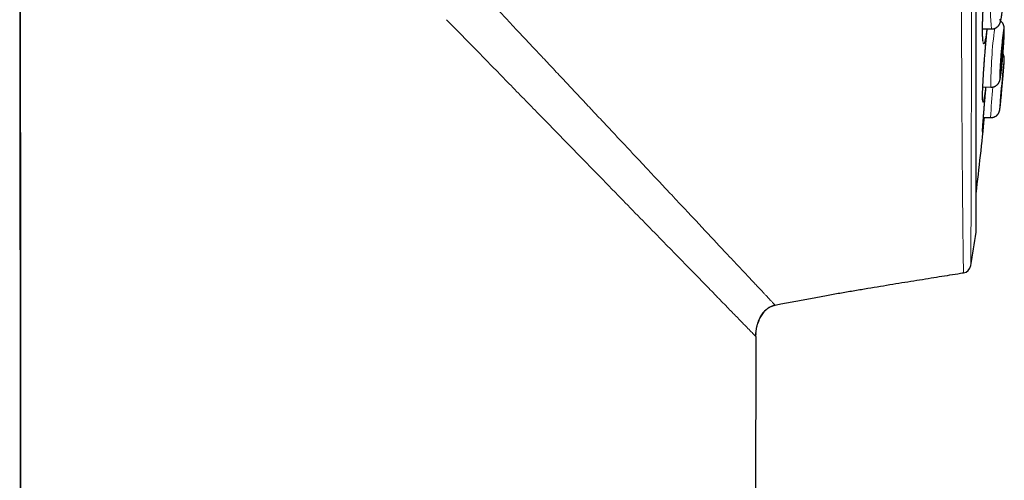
# Model space of a CAD drawing. Header units: millimetres. Extents: x 8 to 761, y 12 to 790.
# Tile 227 of 241: x 575 to 608, y 747 to 763. Entities that reach past the tile are written whole.
import ezdxf

# ---------------------------------------------------------------- set-up
doc = ezdxf.new("R2010")
doc.units = ezdxf.units.MM

msp = doc.modelspace()

# ---------------------------------------------------------------- linework, layer by layer
at = {"color": 7, "linetype": 'Continuous', "lineweight": 30}
for p, q in [((606.993, 755.647), (606.993, 788.982)), ((574.631, 653.903), (574.504, 777.701)), ((607.21, 762.526), (607.511, 762.522)), ((607.512, 762.522), (607.511, 762.522)), ((607.219, 760.552), (607.493, 760.544)), ((607.494, 760.545), (607.493, 760.544)), ((607.241, 759.519), (607.484, 759.51)), ((607.484, 759.51), (607.484, 759.51)), ((606.562, 754.233), (606.562, 754.24)), ((599.509, 752.074), (599.429, 676.793)), ((599.508, 752.075), (599.51, 752.147)), ((599.511, 752.172), (599.51, 752.136))]:
    msp.add_line(p, q, dxfattribs=at)
at = {"color": 252, "linetype": 'Continuous', "lineweight": 0}
for p, q in [((606.99, 755.616), (606.99, 772.314)), ((599.503, 752.08), (599.509, 752.074))]:
    msp.add_line(p, q, dxfattribs=at)
at = {"color": 7, "linetype": 'Continuous', "lineweight": 30, "flags": 128}
for points in [[(574.506, 777.699), (574.569, 715.43), (574.632, 653.903)], [(607.821, 761.065), (607.823, 761.067), (607.825, 761.073), (607.828, 761.082), (607.831, 761.095), (607.834, 761.112), (607.837, 761.133), (607.841, 761.156), (607.845, 761.184), (607.849, 761.214), (607.853, 761.247), (607.857, 761.283), (607.861, 761.321), (607.866, 761.362), (607.87, 761.405), (607.874, 761.449), (607.879, 761.495), (607.883, 761.542), (607.887, 761.589), (607.892, 761.638), (607.896, 761.686), (607.899, 761.735), (607.903, 761.783), (607.906, 761.83), (607.91, 761.877), (607.913, 761.922), (607.915, 761.966), (607.918, 762.008), (607.92, 762.047), (607.922, 762.085), (607.923, 762.119), (607.924, 762.151), (607.925, 762.18), (607.926, 762.206), (607.926, 762.229), (607.926, 762.248), (607.925, 762.263), (607.924, 762.275), (607.923, 762.282), (607.921, 762.286), (607.919, 762.287), (607.917, 762.283), (607.915, 762.275), (607.912, 762.264), (607.909, 762.249), (607.906, 762.23), (607.902, 762.208), (607.898, 762.183), (607.895, 762.154), (607.891, 762.122), (607.886, 762.088), (607.882, 762.05), (607.878, 762.011), (607.873, 761.969), (607.869, 761.926), (607.865, 761.881), (607.86, 761.834), (607.856, 761.787), (607.852, 761.739), (607.848, 761.69), (607.844, 761.642), (607.84, 761.593), (607.837, 761.545), (607.833, 761.498), (607.83, 761.453), (607.827, 761.408), (607.825, 761.365), (607.822, 761.325), (607.82, 761.286), (607.819, 761.25), (607.817, 761.216), (607.816, 761.186), (607.816, 761.159), (607.815, 761.134), (607.815, 761.114), (607.816, 761.096), (607.817, 761.083), (607.818, 761.073), (607.819, 761.067), (607.821, 761.065)], [(607.816, 760.028), (607.817, 760.03), (607.818, 760.036), (607.82, 760.045), (607.821, 760.059), (607.823, 760.076), (607.826, 760.096), (607.829, 760.12), (607.832, 760.147), (607.835, 760.178), (607.838, 760.211), (607.842, 760.247), (607.846, 760.285), (607.85, 760.326), (607.854, 760.368), (607.858, 760.413), (607.862, 760.459), (607.867, 760.506), (607.871, 760.553), (607.876, 760.602), (607.88, 760.65), (607.884, 760.699), (607.888, 760.747), (607.893, 760.794), (607.896, 760.84), (607.9, 760.886), (607.904, 760.929), (607.907, 760.971), (607.91, 761.011), (607.913, 761.048), (607.916, 761.083), (607.918, 761.114), (607.92, 761.143), (607.922, 761.169), (607.924, 761.191), (607.925, 761.21), (607.925, 761.226), (607.926, 761.237), (607.926, 761.245), (607.926, 761.249), (607.925, 761.249), (607.924, 761.245), (607.923, 761.237), (607.921, 761.226), (607.919, 761.211), (607.917, 761.192), (607.914, 761.17), (607.911, 761.144), (607.908, 761.115), (607.905, 761.084), (607.901, 761.049), (607.897, 761.012), (607.894, 760.972), (607.889, 760.93), (607.885, 760.887), (607.881, 760.842), (607.877, 760.795), (607.872, 760.748), (607.868, 760.7), (607.864, 760.652), (607.859, 760.603), (607.855, 760.555), (607.851, 760.507), (607.847, 760.46), (607.843, 760.414), (607.839, 760.37), (607.836, 760.327), (607.832, 760.286), (607.829, 760.248), (607.827, 760.212), (607.824, 760.179), (607.822, 760.148), (607.82, 760.121), (607.818, 760.097), (607.817, 760.076), (607.816, 760.059), (607.816, 760.046), (607.815, 760.036), (607.816, 760.03), (607.816, 760.028)]]:
    msp.add_lwpolyline(points, dxfattribs=at)
at = {"color": 252, "linetype": 'Continuous', "lineweight": 0, "flags": 128}
for points in [[(607.8, 762.851), (607.802, 762.834), (607.804, 762.82), (607.807, 762.81), (607.81, 762.804), (607.814, 762.802)], [(607.814, 762.802), (607.817, 762.803), (607.821, 762.809), (607.826, 762.819), (607.83, 762.832), (607.834, 762.849)], [(607.801, 760.82), (607.803, 760.822), (607.806, 760.827), (607.809, 760.837), (607.812, 760.85), (607.816, 760.867), (607.82, 760.888), (607.824, 760.913), (607.828, 760.941), (607.832, 760.972), (607.837, 761.006), (607.842, 761.044), (607.847, 761.084), (607.852, 761.127), (607.857, 761.173), (607.862, 761.221), (607.867, 761.271), (607.873, 761.323), (607.878, 761.376), (607.883, 761.431), (607.888, 761.487), (607.893, 761.544), (607.898, 761.601), (607.903, 761.659), (607.908, 761.717), (607.912, 761.774), (607.916, 761.832), (607.921, 761.888), (607.924, 761.944), (607.928, 761.998), (607.931, 762.051), (607.935, 762.102), (607.937, 762.151), (607.94, 762.198), (607.942, 762.243), (607.944, 762.285), (607.945, 762.324), (607.947, 762.36), (607.947, 762.393), (607.948, 762.423), (607.948, 762.45), (607.948, 762.473), (607.947, 762.492), (607.946, 762.508), (607.945, 762.52), (607.943, 762.528), (607.942, 762.532), (607.939, 762.532), (607.937, 762.528), (607.934, 762.521), (607.931, 762.509), (607.927, 762.494), (607.924, 762.475), (607.92, 762.452), (607.915, 762.426), (607.911, 762.396), (607.906, 762.364), (607.902, 762.328), (607.897, 762.289), (607.892, 762.247), (607.887, 762.202), (607.882, 762.156), (607.877, 762.107), (607.871, 762.056), (607.866, 762.003), (607.861, 761.949), (607.856, 761.893), (607.851, 761.837), (607.846, 761.78), (607.841, 761.722), (607.836, 761.664), (607.831, 761.607), (607.827, 761.549), (607.823, 761.492), (607.819, 761.436), (607.815, 761.381), (607.812, 761.328), (607.808, 761.276), (607.805, 761.226), (607.803, 761.177), (607.8, 761.132), (607.798, 761.088), (607.797, 761.048), (607.795, 761.01), (607.794, 760.975), (607.794, 760.943), (607.793, 760.915), (607.793, 760.89), (607.794, 760.869), (607.794, 760.852), (607.796, 760.838), (607.797, 760.828), (607.799, 760.822), (607.801, 760.82)], [(607.885, 760.67), (607.886, 760.681), (607.891, 760.739), (607.896, 760.796), (607.901, 760.852), (607.906, 760.908), (607.91, 760.962), (607.915, 761.015), (607.919, 761.066), (607.923, 761.115), (607.927, 761.162), (607.93, 761.206), (607.933, 761.248), (607.936, 761.287), (607.939, 761.323), (607.941, 761.356), (607.943, 761.386), (607.945, 761.413), (607.946, 761.436), (607.947, 761.455), (607.948, 761.47), (607.948, 761.482), (607.948, 761.49), (607.948, 761.494), (607.947, 761.494), (607.946, 761.49), (607.944, 761.482), (607.942, 761.471), (607.94, 761.455), (607.938, 761.436), (607.935, 761.414), (607.932, 761.387), (607.929, 761.358), (607.925, 761.325), (607.921, 761.289), (607.917, 761.25), (607.916, 761.241)]]:
    msp.add_lwpolyline(points, dxfattribs=at)
at = {"color": 252, "linetype": 'Continuous', "lineweight": 0}
for centre, radius, start, end in [((615.02, 763.185), 7.539, 167.3648, 185.0459), ((621.446, 760.629), 13.953, 172.1124, 180.346), ((626.585, 758.61), 19.122, 174.1746, 177.301), ((596.627, 761.306), 11.27, 352.236, 355.589), ((611.335, 759.719), 3.542, 174.1802, 178.9685)]:
    msp.add_arc(centre, radius, start, end, dxfattribs=at)
at = {"color": 7, "linetype": 'Continuous', "lineweight": 30}
for centre, radius, start, end in [((661.331, 755.853), 53.686, 174.2403, 175.4854), ((545.556, 766.213), 62.575, 354.70524, 354.91773), ((477.906, 772.314), 130, 353.20595, 354.35107), ((498.255, 772.314), 110.01, 350.67085, 351.26965), ((606.793, 755.647), 0.2, 351.2697, 0), ((606.514, 754.529), 0.3, 279.3045, 350.6751)]:
    msp.add_arc(centre, radius, start, end, dxfattribs=at)
at = {"color": 252, "linetype": 'Continuous', "lineweight": 0}
for points, knots in [([(606.562, 754.24), (606.562, 754.24), (606.562, 754.242), (606.562, 754.259), (606.561, 754.293), (606.561, 754.341), (606.56, 754.402), (606.559, 754.478), (606.557, 754.568), (606.556, 754.672), (606.554, 754.791), (606.552, 754.923), (606.55, 755.07), (606.548, 755.228), (606.546, 755.397), (606.544, 755.576), (606.541, 755.768), (606.539, 755.972), (606.537, 756.188), (606.535, 756.415), (606.532, 756.654), (606.53, 756.908), (606.528, 757.178), (606.525, 757.464), (606.523, 757.762), (606.521, 758.07), (606.518, 758.385), (606.516, 758.71), (606.514, 759.044), (606.512, 759.39), (606.51, 759.747), (606.508, 760.112), (606.506, 760.485), (606.504, 760.872), (606.502, 761.276), (606.5, 761.696), (606.498, 762.126), (606.496, 762.558), (606.494, 762.99), (606.493, 763.422), (606.491, 763.861), (606.489, 764.308), (606.488, 764.763), (606.486, 765.221), (606.485, 765.683), (606.483, 766.157), (606.482, 766.645), (606.481, 767.091), (606.48, 767.484), (606.479, 767.824), (606.478, 768.212), (606.477, 768.65), (606.476, 769.139), (606.474, 769.63), (606.473, 770.125), (606.472, 770.623), (606.471, 771.12), (606.47, 771.616), (606.469, 772.119), (606.468, 772.632), (606.467, 773.154), (606.466, 773.677), (606.465, 774.189), (606.465, 774.69), (606.464, 775.181), (606.463, 775.669), (606.462, 776.157), (606.462, 776.643), (606.461, 777.123), (606.46, 777.598), (606.46, 778.075), (606.459, 778.557), (606.458, 778.988), (606.458, 779.362), (606.457, 779.681), (606.457, 780.003), (606.457, 780.329), (606.456, 780.658), (606.456, 780.984), (606.456, 781.307), (606.456, 781.627), (606.455, 781.943), (606.455, 782.255), (606.455, 782.596), (606.454, 782.963), (606.454, 783.355), (606.454, 783.739), (606.453, 784.114), (606.453, 784.48), (606.453, 784.836), (606.453, 785.183), (606.453, 785.526), (606.452, 785.863), (606.452, 786.195), (606.452, 786.515), (606.452, 786.819), (606.452, 787.105), (606.452, 787.375), (606.452, 787.634), (606.452, 787.881), (606.452, 788.116), (606.452, 788.339), (606.452, 788.55), (606.452, 788.752), (606.452, 788.944), (606.452, 789.124), (606.452, 789.291), (606.452, 789.433), (606.452, 789.553), (606.452, 789.655), (606.452, 789.747), (606.452, 789.83), (606.452, 789.904), (606.452, 789.969), (606.452, 790.024), (606.452, 790.07), (606.452, 790.105), (606.452, 790.131), (606.452, 790.139), (606.452, 790.144)], [0, 0, 0, 0, 0.000866, 0.009628, 0.018417, 0.027206, 0.036047, 0.044895, 0.053917, 0.062941, 0.071964, 0.081051, 0.09014, 0.099228, 0.107985, 0.116741, 0.125524, 0.134308, 0.143064, 0.151821, 0.160603, 0.169385, 0.178572, 0.187759, 0.196975, 0.20619, 0.215182, 0.224174, 0.233193, 0.242212, 0.251284, 0.260363, 0.269296, 0.278235, 0.287688, 0.297142, 0.306626, 0.316111, 0.325124, 0.334137, 0.343178, 0.352219, 0.361312, 0.370413, 0.379367, 0.388328, 0.397808, 0.407288, 0.41363, 0.419972, 0.426313, 0.435282, 0.444251, 0.453247, 0.462243, 0.471291, 0.480346, 0.489257, 0.498174, 0.507603, 0.517032, 0.526494, 0.535955, 0.544905, 0.553854, 0.562831, 0.571807, 0.580836, 0.589871, 0.598762, 0.60766, 0.617067, 0.626474, 0.632768, 0.639061, 0.645354, 0.652049, 0.658744, 0.66545, 0.672156, 0.678897, 0.685638, 0.692391, 0.699143, 0.708053, 0.716964, 0.725901, 0.734838, 0.743749, 0.752659, 0.761597, 0.770535, 0.779903, 0.78927, 0.798669, 0.808068, 0.816974, 0.825879, 0.834812, 0.843744, 0.85265, 0.861556, 0.870489, 0.879422, 0.888783, 0.898145, 0.907539, 0.916933, 0.924423, 0.931915, 0.939406, 0.946934, 0.954462, 0.961989, 0.96963, 0.977272, 0.984913, 0.992593, 1, 1, 1, 1]), ([(606.848, 789.915), (606.848, 789.914), (606.848, 789.912), (606.848, 789.897), (606.848, 789.873), (606.848, 789.839), (606.848, 789.796), (606.848, 789.743), (606.848, 789.68), (606.848, 789.607), (606.848, 789.524), (606.848, 789.431), (606.848, 789.329), (606.848, 789.211), (606.848, 789.075), (606.848, 788.92), (606.848, 788.752), (606.848, 788.572), (606.848, 788.379), (606.848, 788.173), (606.848, 787.955), (606.848, 787.722), (606.848, 787.472), (606.848, 787.205), (606.848, 786.925), (606.848, 786.638), (606.848, 786.344), (606.848, 786.045), (606.848, 785.734), (606.848, 785.413), (606.848, 785.081), (606.848, 784.739), (606.848, 784.39), (606.847, 784.027), (606.847, 783.647), (606.847, 783.25), (606.847, 782.844), (606.847, 782.435), (606.847, 782.024), (606.847, 781.614), (606.847, 781.195), (606.847, 780.769), (606.846, 780.335), (606.846, 779.895), (606.846, 779.451), (606.846, 779.001), (606.846, 778.545), (606.846, 778.084), (606.845, 777.616), (606.845, 777.146), (606.845, 776.675), (606.845, 776.194), (606.845, 775.7), (606.845, 775.193), (606.844, 774.684), (606.844, 774.18), (606.844, 773.684), (606.843, 773.195), (606.843, 772.704), (606.843, 772.212), (606.842, 771.718), (606.842, 771.227), (606.842, 770.738), (606.842, 770.244), (606.841, 769.743), (606.841, 769.233), (606.841, 768.725), (606.84, 768.228), (606.84, 767.742), (606.839, 767.267), (606.839, 766.796), (606.838, 766.327), (606.838, 765.862), (606.837, 765.403), (606.837, 764.952), (606.836, 764.5), (606.836, 764.046), (606.835, 763.59), (606.835, 763.141), (606.834, 762.707), (606.834, 762.288), (606.833, 761.885), (606.833, 761.489), (606.832, 761.1), (606.831, 760.719), (606.831, 760.348), (606.83, 759.988), (606.829, 759.633), (606.828, 759.281), (606.828, 758.933), (606.827, 758.595), (606.826, 758.278), (606.825, 757.979), (606.825, 757.698), (606.824, 757.428), (606.823, 757.168), (606.822, 756.919), (606.821, 756.681), (606.82, 756.455), (606.819, 756.236), (606.819, 756.026), (606.818, 755.826), (606.817, 755.639), (606.816, 755.468), (606.815, 755.313), (606.814, 755.173), (606.814, 755.045), (606.813, 754.93), (606.812, 754.827), (606.812, 754.738), (606.811, 754.662), (606.811, 754.597), (606.81, 754.546), (606.81, 754.509), (606.81, 754.485), (606.81, 754.482), (606.81, 754.481)], [0, 0, 0, 0, 0.007376, 0.014754, 0.02213, 0.029543, 0.036956, 0.044369, 0.051894, 0.059421, 0.066946, 0.074509, 0.082073, 0.089636, 0.098405, 0.107174, 0.11597, 0.124766, 0.133534, 0.142303, 0.151099, 0.159895, 0.169117, 0.178339, 0.187591, 0.196844, 0.205618, 0.214392, 0.223193, 0.231994, 0.240846, 0.249706, 0.258423, 0.267146, 0.276372, 0.285597, 0.294854, 0.30411, 0.312908, 0.321707, 0.330504, 0.339362, 0.348222, 0.35708, 0.36589, 0.3747, 0.383537, 0.392375, 0.401265, 0.410161, 0.418912, 0.427669, 0.436935, 0.446202, 0.455499, 0.464796, 0.473624, 0.482453, 0.491308, 0.500164, 0.509071, 0.517986, 0.526755, 0.535531, 0.544816, 0.554101, 0.563417, 0.572733, 0.581604, 0.590475, 0.599373, 0.608271, 0.617221, 0.626178, 0.634991, 0.64381, 0.653141, 0.662472, 0.671835, 0.681198, 0.690048, 0.698898, 0.707775, 0.716651, 0.725579, 0.734513, 0.743306, 0.752105, 0.761406, 0.770707, 0.780039, 0.789372, 0.797992, 0.806611, 0.815256, 0.8239, 0.83252, 0.84114, 0.849784, 0.858429, 0.867463, 0.876497, 0.88556, 0.894624, 0.903245, 0.911866, 0.920513, 0.92916, 0.937782, 0.946403, 0.955051, 0.963699, 0.972758, 0.981818, 0.990909, 1, 1, 1, 1]), ([(591.12, 762.778), (590.967, 762.942), (590.659, 763.27), (590.191, 763.769), (589.716, 764.275), (589.233, 764.789), (588.743, 765.312), (588.244, 765.844), (587.737, 766.385), (587.221, 766.935), (586.696, 767.495), (586.344, 767.87), (586.166, 768.06)], [0, 0, 0, 0, 0.093817, 0.188679, 0.284693, 0.381977, 0.48066, 0.580877, 0.682768, 0.786483, 0.892174, 1, 1, 1, 1]), ([(607.429, 765.265), (607.429, 765.262), (607.424, 765.244), (607.416, 765.201), (607.403, 765.133), (607.391, 765.055), (607.378, 764.967), (607.365, 764.87), (607.352, 764.764), (607.34, 764.651), (607.327, 764.531), (607.315, 764.406), (607.303, 764.275), (607.291, 764.14), (607.28, 764.001), (607.269, 763.861), (607.259, 763.719), (607.25, 763.578), (607.242, 763.437), (607.234, 763.297), (607.228, 763.161), (607.222, 763.029), (607.217, 762.901), (607.214, 762.778), (607.211, 762.663), (607.209, 762.554), (607.209, 762.454), (607.21, 762.362), (607.211, 762.28), (607.214, 762.208), (607.218, 762.147), (607.223, 762.096), (607.228, 762.059), (607.234, 762.034), (607.24, 762.018), (607.248, 762.011), (607.256, 762.013), (607.266, 762.027), (607.276, 762.053), (607.287, 762.09), (607.298, 762.14), (607.31, 762.2), (607.323, 762.27), (607.335, 762.351), (607.347, 762.435), (607.355, 762.496), (607.358, 762.524)], [0, 0, 0, 0, 0.004303, 0.027877, 0.051368, 0.074858, 0.098433, 0.122007, 0.145497, 0.168988, 0.192562, 0.216137, 0.239627, 0.263118, 0.286692, 0.310266, 0.333757, 0.357247, 0.380822, 0.404396, 0.427887, 0.451377, 0.474952, 0.498526, 0.522016, 0.545507, 0.569081, 0.592656, 0.616146, 0.639637, 0.663211, 0.686785, 0.710276, 0.729855, 0.749458, 0.769037, 0.792527, 0.816102, 0.839676, 0.863167, 0.886657, 0.910231, 0.933806, 0.957296, 0.980787, 1, 1, 1, 1]), ([(589.006, 762.838), (589.367, 762.469), (590.08, 761.738), (591.124, 760.668), (592.128, 759.639), (593.082, 758.662), (593.985, 757.736), (594.553, 757.153), (594.834, 756.866)], [0, 0, 0, 0, 0.177433, 0.351177, 0.520879, 0.685218, 0.844681, 1, 1, 1, 1]), ([(592.275, 761.547), (592.223, 761.602), (592.115, 761.717), (591.946, 761.898), (591.761, 762.095), (591.561, 762.308), (591.346, 762.537), (591.197, 762.696), (591.12, 762.778)], [0, 0, 0, 0, 0.135182, 0.282742, 0.442833, 0.615623, 0.801283, 1, 1, 1, 1]), ([(607.369, 762.523), (607.368, 762.508), (607.362, 762.451), (607.351, 762.347), (607.339, 762.214), (607.326, 762.077), (607.314, 761.937), (607.302, 761.796), (607.29, 761.655), (607.279, 761.513), (607.268, 761.373), (607.258, 761.236), (607.249, 761.102), (607.241, 760.973), (607.234, 760.848), (607.227, 760.73), (607.221, 760.619), (607.217, 760.516), (607.213, 760.421), (607.211, 760.341), (607.21, 760.273), (607.209, 760.216), (607.209, 760.164), (607.21, 760.118), (607.213, 760.08), (607.216, 760.054), (607.221, 760.04), (607.226, 760.038), (607.232, 760.047), (607.24, 760.069), (607.248, 760.102), (607.257, 760.147), (607.266, 760.203), (607.277, 760.27), (607.288, 760.347), (607.299, 760.434), (607.308, 760.502), (607.313, 760.543), (607.314, 760.55)], [0, 0, 0, 0, 0.011435, 0.040741, 0.070046, 0.099457, 0.128867, 0.158173, 0.187478, 0.216889, 0.246299, 0.275605, 0.30491, 0.33432, 0.363731, 0.393036, 0.422342, 0.451752, 0.481163, 0.510468, 0.53489, 0.559342, 0.583764, 0.61307, 0.64248, 0.671891, 0.701196, 0.730502, 0.759912, 0.789322, 0.818628, 0.847934, 0.877344, 0.906754, 0.93606, 0.965366, 0.994776, 1, 1, 1, 1]), ([(595.291, 758.331), (595.177, 758.453), (594.946, 758.699), (594.591, 759.077), (594.227, 759.465), (593.853, 759.863), (593.471, 760.271), (593.08, 760.688), (592.681, 761.114), (592.411, 761.402), (592.275, 761.547)], [0, 0, 0, 0, 0.119674, 0.240783, 0.36343, 0.487679, 0.613501, 0.740854, 0.869699, 1, 1, 1, 1]), ([(607.327, 760.549), (607.326, 760.542), (607.321, 760.488), (607.312, 760.386), (607.3, 760.247), (607.289, 760.113), (607.278, 759.983), (607.267, 759.856), (607.257, 759.735), (607.248, 759.622), (607.24, 759.517), (607.233, 759.419), (607.227, 759.341), (607.223, 759.28), (607.22, 759.234), (607.217, 759.191), (607.214, 759.146), (607.212, 759.1), (607.21, 759.059), (607.209, 759.029), (607.209, 759.011), (607.211, 759.005), (607.213, 759.01), (607.217, 759.028), (607.221, 759.058), (607.227, 759.099), (607.233, 759.147), (607.237, 759.187), (607.239, 759.205)], [0, 0, 0, 0, 0.006208, 0.049408, 0.092607, 0.134587, 0.176568, 0.219767, 0.262967, 0.304947, 0.346927, 0.390127, 0.433326, 0.459763, 0.486199, 0.512931, 0.539663, 0.581643, 0.623623, 0.666822, 0.710022, 0.752002, 0.793982, 0.837182, 0.880382, 0.922362, 0.964342, 1, 1, 1, 1]), ([(596.651, 756.881), (596.588, 756.948), (596.458, 757.087), (596.253, 757.306), (596.034, 757.539), (595.801, 757.788), (595.552, 758.053), (595.38, 758.237), (595.291, 758.331)], [0, 0, 0, 0, 0.145924, 0.299942, 0.462169, 0.632757, 0.811945, 1, 1, 1, 1]), ([(598.987, 754.39), (598.886, 754.497), (598.683, 754.714), (598.338, 755.081), (597.962, 755.481), (597.554, 755.917), (597.118, 756.382), (596.808, 756.714), (596.651, 756.881)], [0, 0, 0, 0, 0.15953, 0.321823, 0.487013, 0.655133, 0.826152, 1, 1, 1, 1]), ([(594.834, 756.864), (594.914, 756.782), (595.225, 756.463), (595.755, 755.92), (596.18, 755.485), (596.392, 755.267)], [0, 0, 0, 0, 0.147728, 0.573869, 1, 1, 1, 1]), ([(596.392, 755.268), (596.566, 755.091), (596.91, 754.738), (597.383, 754.254), (597.819, 753.808), (598.074, 753.546), (598.2, 753.416)], [0, 0, 0, 0, 0.257374, 0.509732, 0.757191, 1, 1, 1, 1]), ([(600.16, 753.14), (600.159, 753.14), (600.157, 753.143), (600.149, 753.151), (600.134, 753.168), (600.113, 753.19), (600.088, 753.216), (600.06, 753.246), (600.022, 753.287), (599.989, 753.323), (599.964, 753.349), (599.957, 753.357), (599.949, 753.365), (599.942, 753.373), (599.934, 753.381), (599.926, 753.389), (599.902, 753.415), (599.859, 753.461), (599.79, 753.535), (599.71, 753.62), (599.62, 753.716), (599.519, 753.824), (599.406, 753.944), (599.281, 754.078), (599.141, 754.226), (599.039, 754.335), (598.987, 754.39)], [0, 0, 0, 0, 0.006418, 0.051092, 0.100043, 0.153317, 0.195166, 0.239401, 0.286055, 0.351398, 0.359004, 0.366665, 0.374381, 0.382153, 0.38998, 0.397863, 0.405802, 0.461138, 0.519149, 0.579895, 0.643439, 0.709852, 0.777944, 0.848946, 0.922937, 1, 1, 1, 1]), ([(598.2, 753.414), (598.329, 753.282), (598.587, 753.017), (598.905, 752.691), (599.15, 752.441), (599.325, 752.262), (599.444, 752.141), (599.479, 752.105), (599.497, 752.087)], [0, 0, 0, 0, 0.182548, 0.365069, 0.547588, 0.698464, 0.84928, 1, 1, 1, 1]), ([(599.497, 752.087), (599.498, 752.085), (599.5, 752.083), (599.502, 752.081), (599.503, 752.08)], [0, 0, 0, 0, 0.500132, 1, 1, 1, 1])]:
    msp.add_open_spline(points, degree=3, knots=knots, dxfattribs=at)
at = {"color": 7, "linetype": 'Continuous', "lineweight": 30}
for points, knots in [([(607.227, 762.108), (607.227, 762.108), (607.227, 762.107), (607.227, 762.109), (607.226, 762.114), (607.224, 762.122), (607.223, 762.134), (607.221, 762.15), (607.219, 762.17), (607.217, 762.194), (607.216, 762.221), (607.214, 762.253), (607.213, 762.287), (607.212, 762.325), (607.211, 762.367), (607.21, 762.411), (607.21, 762.459), (607.21, 762.509), (607.21, 762.562), (607.211, 762.618), (607.212, 762.676), (607.213, 762.736), (607.215, 762.798), (607.217, 762.862), (607.219, 762.928), (607.221, 762.996), (607.224, 763.065), (607.227, 763.136), (607.23, 763.208), (607.234, 763.28), (607.238, 763.354), (607.242, 763.428), (607.246, 763.503), (607.251, 763.578), (607.256, 763.654), (607.261, 763.729), (607.266, 763.805), (607.271, 763.881), (607.277, 763.955), (607.283, 764.03), (607.289, 764.103), (607.295, 764.176), (607.301, 764.248), (607.307, 764.319), (607.314, 764.388), (607.32, 764.456), (607.327, 764.522), (607.333, 764.586), (607.34, 764.648), (607.347, 764.708), (607.354, 764.767), (607.36, 764.823), (607.367, 764.876), (607.374, 764.927), (607.38, 764.974), (607.387, 765.019), (607.393, 765.061), (607.4, 765.1), (607.406, 765.135), (607.412, 765.168), (607.417, 765.196), (607.422, 765.221), (607.427, 765.241), (607.431, 765.256), (607.433, 765.263), (607.433, 765.265)], [0, 0, 0, 0, 0.001548, 0.011078, 0.021678, 0.033353, 0.046044, 0.059636, 0.073987, 0.088947, 0.10438, 0.120142, 0.136141, 0.152374, 0.168789, 0.185345, 0.202008, 0.218754, 0.23556, 0.252411, 0.269252, 0.286168, 0.303096, 0.320038, 0.336999, 0.353983, 0.370996, 0.388044, 0.405121, 0.422143, 0.439139, 0.456137, 0.47314, 0.490154, 0.50718, 0.524225, 0.541291, 0.558369, 0.575322, 0.592316, 0.609367, 0.62645, 0.64354, 0.660605, 0.677619, 0.694558, 0.711409, 0.728279, 0.745244, 0.762266, 0.779304, 0.7963, 0.81321, 0.829989, 0.846601, 0.863158, 0.879777, 0.896391, 0.912926, 0.929303, 0.945431, 0.9612, 0.976474, 0.991096, 1, 1, 1, 1]), ([(607.511, 762.522), (607.517, 762.522), (607.533, 762.521), (607.56, 762.524), (607.591, 762.53), (607.62, 762.54), (607.647, 762.551), (607.673, 762.565), (607.696, 762.581), (607.717, 762.598), (607.736, 762.616), (607.752, 762.634), (607.766, 762.653), (607.778, 762.671), (607.788, 762.688), (607.796, 762.705), (607.803, 762.722), (607.81, 762.739), (607.816, 762.757), (607.822, 762.778), (607.829, 762.806), (607.836, 762.837), (607.843, 762.872), (607.849, 762.907), (607.854, 762.945), (607.86, 762.985), (607.866, 763.026), (607.871, 763.069), (607.876, 763.114), (607.882, 763.16), (607.887, 763.209), (607.892, 763.258), (607.896, 763.309), (607.901, 763.362), (607.906, 763.415), (607.91, 763.469), (607.914, 763.524), (607.919, 763.579), (607.922, 763.635), (607.926, 763.691), (607.93, 763.746), (607.933, 763.802), (607.936, 763.856), (607.938, 763.91), (607.941, 763.963), (607.943, 764.015), (607.945, 764.066), (607.946, 764.115), (607.948, 764.163), (607.948, 764.209), (607.949, 764.253), (607.949, 764.295), (607.949, 764.336), (607.949, 764.374), (607.948, 764.411), (607.947, 764.446), (607.945, 764.48), (607.942, 764.514), (607.938, 764.543), (607.934, 764.567), (607.93, 764.587), (607.925, 764.606), (607.919, 764.624), (607.912, 764.644), (607.903, 764.664), (607.891, 764.685), (607.878, 764.707), (607.861, 764.728), (607.841, 764.749), (607.819, 764.769), (607.795, 764.786), (607.769, 764.802), (607.741, 764.814), (607.711, 764.825), (607.686, 764.831), (607.669, 764.833), (607.664, 764.833)], [0, 0, 0, 0, 0.005424, 0.015118, 0.024617, 0.033932, 0.04307, 0.05203, 0.060806, 0.069383, 0.077737, 0.085842, 0.093697, 0.101362, 0.108985, 0.116766, 0.124964, 0.133978, 0.144376, 0.157105, 0.174178, 0.197108, 0.216479, 0.234609, 0.253736, 0.272043, 0.289869, 0.307394, 0.324716, 0.341897, 0.358973, 0.375972, 0.392913, 0.409808, 0.42667, 0.443506, 0.460324, 0.477128, 0.493923, 0.510715, 0.527508, 0.544303, 0.561107, 0.577924, 0.594758, 0.611617, 0.628508, 0.64544, 0.662425, 0.67948, 0.696625, 0.713892, 0.731324, 0.74899, 0.767, 0.785549, 0.805022, 0.826337, 0.846953, 0.859967, 0.870309, 0.879476, 0.887912, 0.896029, 0.904107, 0.912319, 0.920809, 0.929593, 0.938606, 0.947771, 0.95703, 0.966345, 0.975693, 0.985062, 0.995415, 1, 1, 1, 1]), ([(607.493, 760.545), (607.498, 760.545), (607.514, 760.544), (607.54, 760.546), (607.57, 760.552), (607.6, 760.56), (607.627, 760.571), (607.653, 760.584), (607.677, 760.599), (607.698, 760.616), (607.718, 760.634), (607.734, 760.653), (607.749, 760.672), (607.761, 760.69), (607.77, 760.707), (607.778, 760.723), (607.785, 760.738), (607.79, 760.752), (607.795, 760.766), (607.799, 760.78), (607.803, 760.796), (607.808, 760.818), (607.813, 760.843), (607.819, 760.873), (607.823, 760.904), (607.828, 760.937), (607.833, 760.973), (607.838, 761.011), (607.843, 761.05), (607.848, 761.092), (607.853, 761.135), (607.858, 761.181), (607.863, 761.228), (607.868, 761.277), (607.873, 761.327), (607.878, 761.379), (607.883, 761.432), (607.888, 761.485), (607.893, 761.54), (607.898, 761.594), (607.902, 761.649), (607.907, 761.705), (607.911, 761.76), (607.915, 761.815), (607.919, 761.869), (607.923, 761.922), (607.927, 761.975), (607.93, 762.026), (607.933, 762.077), (607.936, 762.125), (607.939, 762.172), (607.941, 762.217), (607.943, 762.261), (607.945, 762.302), (607.947, 762.341), (607.948, 762.378), (607.949, 762.412), (607.949, 762.445), (607.949, 762.476), (607.949, 762.506), (607.948, 762.532), (607.947, 762.555), (607.945, 762.573), (607.943, 762.589), (607.94, 762.605), (607.937, 762.621), (607.932, 762.638), (607.926, 762.657), (607.918, 762.677), (607.907, 762.699), (607.894, 762.721), (607.877, 762.744), (607.858, 762.766), (607.841, 762.782), (607.829, 762.791), (607.826, 762.793)], [0, 0, 0, 0, 0.00469, 0.01465, 0.024398, 0.033945, 0.043297, 0.052453, 0.061405, 0.07014, 0.078627, 0.086817, 0.094647, 0.10207, 0.109115, 0.11593, 0.122772, 0.129889, 0.137652, 0.146582, 0.157485, 0.171945, 0.194772, 0.214734, 0.233362, 0.253057, 0.271835, 0.290113, 0.308094, 0.325883, 0.34354, 0.361104, 0.378598, 0.39604, 0.413444, 0.430817, 0.448167, 0.4655, 0.48282, 0.500131, 0.517436, 0.534739, 0.552042, 0.569347, 0.586656, 0.603974, 0.621304, 0.63865, 0.656016, 0.673409, 0.690837, 0.708309, 0.725839, 0.743447, 0.76116, 0.779018, 0.797086, 0.815473, 0.834377, 0.854216, 0.876094, 0.891704, 0.904274, 0.913516, 0.921689, 0.929196, 0.936481, 0.943797, 0.951435, 0.959578, 0.968222, 0.977239, 0.986492, 0.995892, 1, 1, 1, 1]), ([(607.214, 760.112), (607.214, 760.112), (607.214, 760.112), (607.213, 760.115), (607.213, 760.122), (607.212, 760.133), (607.211, 760.147), (607.211, 760.165), (607.21, 760.188), (607.21, 760.214), (607.21, 760.244), (607.21, 760.277), (607.211, 760.314), (607.212, 760.353), (607.213, 760.396), (607.215, 760.442), (607.216, 760.491), (607.219, 760.543), (607.221, 760.597), (607.224, 760.654), (607.227, 760.712), (607.23, 760.773), (607.233, 760.836), (607.237, 760.901), (607.241, 760.968), (607.245, 761.036), (607.25, 761.106), (607.255, 761.177), (607.26, 761.249), (607.265, 761.323), (607.27, 761.396), (607.276, 761.471), (607.282, 761.546), (607.288, 761.621), (607.294, 761.697), (607.3, 761.773), (607.306, 761.849), (607.313, 761.924), (607.319, 761.999), (607.326, 762.073), (607.333, 762.147), (607.339, 762.22), (607.346, 762.291), (607.353, 762.362), (607.36, 762.431), (607.365, 762.485), (607.369, 762.515), (607.369, 762.523)], [0, 0, 0, 0, 0.00965, 0.023719, 0.039557, 0.057077, 0.076076, 0.09629, 0.117444, 0.139298, 0.161659, 0.184375, 0.207286, 0.230395, 0.253682, 0.277107, 0.300636, 0.324244, 0.347908, 0.371612, 0.395321, 0.419013, 0.44277, 0.466536, 0.490316, 0.514116, 0.537946, 0.561813, 0.585729, 0.609611, 0.633414, 0.657212, 0.681013, 0.704825, 0.728652, 0.7525, 0.776374, 0.800278, 0.824058, 0.847802, 0.871638, 0.895536, 0.919462, 0.943375, 0.967235, 0.99101, 1, 1, 1, 1]), ([(607.885, 760.672), (607.886, 760.675), (607.887, 760.697), (607.891, 760.737), (607.896, 760.791), (607.9, 760.845), (607.905, 760.897), (607.909, 760.949), (607.913, 761), (607.918, 761.049), (607.921, 761.096), (607.925, 761.142), (607.928, 761.185), (607.932, 761.227), (607.935, 761.266), (607.937, 761.303), (607.94, 761.337), (607.942, 761.369), (607.944, 761.398), (607.946, 761.425), (607.947, 761.448), (607.948, 761.47), (607.949, 761.489), (607.949, 761.504), (607.949, 761.517), (607.949, 761.527), (607.949, 761.536), (607.948, 761.547), (607.946, 761.56), (607.944, 761.576), (607.94, 761.594), (607.934, 761.614), (607.925, 761.638), (607.915, 761.659), (607.908, 761.672), (607.904, 761.677)], [0, 0, 0, 0, 0.007481, 0.046069, 0.084659, 0.123253, 0.161854, 0.200465, 0.23909, 0.277731, 0.316394, 0.355085, 0.393812, 0.432587, 0.471424, 0.510346, 0.549384, 0.588586, 0.628034, 0.667862, 0.708329, 0.749982, 0.794271, 0.832842, 0.856124, 0.871105, 0.884291, 0.896293, 0.908059, 0.920256, 0.933995, 0.949952, 0.967939, 0.987163, 1, 1, 1, 1]), ([(607.21, 759.044), (607.21, 759.044), (607.21, 759.044), (607.21, 759.046), (607.21, 759.051), (607.21, 759.06), (607.211, 759.073), (607.211, 759.09), (607.212, 759.11), (607.214, 759.135), (607.215, 759.163), (607.217, 759.194), (607.22, 759.229), (607.222, 759.267), (607.225, 759.307), (607.228, 759.351), (607.231, 759.398), (607.235, 759.447), (607.239, 759.499), (607.243, 759.554), (607.248, 759.611), (607.252, 759.67), (607.257, 759.731), (607.262, 759.795), (607.268, 759.86), (607.273, 759.927), (607.279, 759.995), (607.285, 760.065), (607.291, 760.136), (607.297, 760.209), (607.303, 760.282), (607.31, 760.356), (607.316, 760.431), (607.322, 760.495), (607.325, 760.535), (607.327, 760.549)], [0, 0, 0, 0, 0.0064741, 0.0247754, 0.0465942, 0.0713396, 0.098733, 0.1280512, 0.1586711, 0.1901356, 0.2221417, 0.2544965, 0.2870769, 0.3197753, 0.3524835, 0.3853011, 0.418217, 0.4512081, 0.4842547, 0.5173392, 0.5504464, 0.5835589, 0.6166055, 0.6497162, 0.6828138, 0.7159105, 0.7490194, 0.7821519, 0.8153194, 0.8485365, 0.8818044, 0.9149627, 0.9480461, 0.9811239, 1, 1, 1, 1]), ([(607.484, 759.51), (607.489, 759.51), (607.505, 759.509), (607.531, 759.512), (607.561, 759.517), (607.591, 759.525), (607.618, 759.536), (607.644, 759.549), (607.668, 759.564), (607.69, 759.581), (607.709, 759.599), (607.727, 759.618), (607.742, 759.638), (607.754, 759.657), (607.764, 759.676), (607.772, 759.693), (607.778, 759.708), (607.782, 759.721), (607.786, 759.732), (607.788, 759.742), (607.79, 759.751), (607.792, 759.76), (607.794, 759.769), (607.796, 759.782), (607.798, 759.798), (607.801, 759.818), (607.804, 759.841), (607.807, 759.866), (607.81, 759.895), (607.813, 759.926), (607.817, 759.96), (607.821, 759.996), (607.825, 760.034), (607.829, 760.075), (607.833, 760.118), (607.838, 760.163), (607.842, 760.21), (607.847, 760.258), (607.852, 760.308), (607.857, 760.359), (607.861, 760.402), (607.863, 760.428), (607.864, 760.437)], [0, 0, 0, 0, 0.010097, 0.030928, 0.051303, 0.071244, 0.09076, 0.109849, 0.128501, 0.146692, 0.164387, 0.181525, 0.198006, 0.213651, 0.228167, 0.241223, 0.252766, 0.263219, 0.273291, 0.28375, 0.295251, 0.308875, 0.326177, 0.350131, 0.389834, 0.429574, 0.467108, 0.506835, 0.545033, 0.582471, 0.619489, 0.656249, 0.69284, 0.729315, 0.765707, 0.802038, 0.838324, 0.874577, 0.910803, 0.947008, 0.983199, 1, 1, 1, 1]), ([(607.239, 759.205), (607.24, 759.209), (607.243, 759.233), (607.249, 759.289), (607.258, 759.372), (607.266, 759.448), (607.271, 759.5), (607.273, 759.518)], [0, 0, 0, 0, 0.048006, 0.322999, 0.590229, 0.857458, 1, 1, 1, 1]), ([(600.16, 753.138), (600.227, 753.151), (600.463, 753.198), (600.864, 753.275), (601.36, 753.369), (601.841, 753.456), (602.307, 753.539), (602.759, 753.617), (603.2, 753.692), (603.632, 753.764), (604.055, 753.834), (604.47, 753.901), (604.873, 753.967), (605.265, 754.03), (605.644, 754.09), (606.011, 754.149), (606.315, 754.199), (606.498, 754.228), (606.562, 754.239)], [0, 0, 0, 0, 0.03138, 0.111053, 0.188719, 0.26441, 0.336858, 0.407462, 0.476251, 0.543256, 0.609674, 0.674302, 0.737171, 0.798311, 0.857753, 0.914509, 0.969685, 1, 1, 1, 1]), ([(599.51, 752.147), (599.51, 752.151), (599.511, 752.178), (599.515, 752.225), (599.522, 752.285), (599.53, 752.337), (599.54, 752.384), (599.549, 752.425), (599.558, 752.461), (599.568, 752.496), (599.58, 752.536), (599.595, 752.581), (599.612, 752.625), (599.631, 752.669), (599.651, 752.711), (599.671, 752.75), (599.692, 752.786), (599.71, 752.816), (599.727, 752.84), (599.742, 752.862), (599.761, 752.886), (599.786, 752.916), (599.821, 752.953), (599.866, 752.995), (599.917, 753.033), (599.971, 753.066), (600.029, 753.095), (600.094, 753.12), (600.141, 753.13), (600.166, 753.136)], [0, 0, 0, 0, 0.008112, 0.060304, 0.103096, 0.141085, 0.176497, 0.209269, 0.232521, 0.257742, 0.292243, 0.332193, 0.377854, 0.422549, 0.463267, 0.503869, 0.539658, 0.570757, 0.591112, 0.610772, 0.633242, 0.658829, 0.698057, 0.743431, 0.795361, 0.839015, 0.887184, 0.940534, 1, 1, 1, 1]), ([(600.166, 753.134), (600.148, 753.13), (600.112, 753.122), (600.058, 753.104), (600.006, 753.081), (599.956, 753.054), (599.909, 753.023), (599.865, 752.988), (599.823, 752.95), (599.778, 752.902), (599.733, 752.846), (599.689, 752.778), (599.649, 752.707), (599.611, 752.624), (599.589, 752.562), (599.577, 752.527)], [0, 0, 0, 0, 0.062743, 0.125484, 0.190146, 0.25481, 0.317629, 0.380453, 0.444833, 0.509219, 0.598989, 0.688781, 0.781061, 0.873356, 1, 1, 1, 1])]:
    msp.add_open_spline(points, degree=3, knots=knots, dxfattribs=at)

doc.saveas('drawing.dxf')
